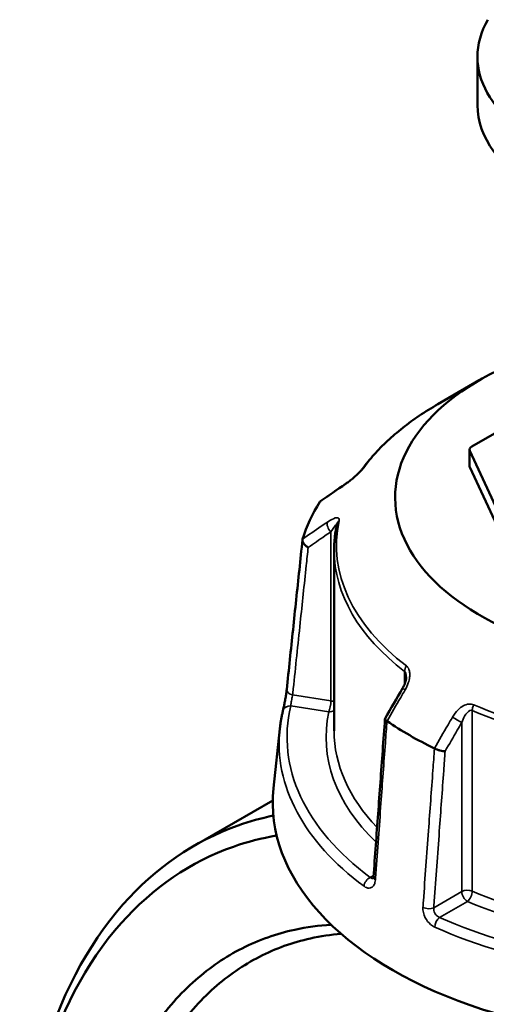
# Model space of a CAD drawing. Header units: millimetres. Extents: x 0 to 926, y 0 to 969.
# Tile 15 of 17: x 654 to 712, y 825 to 947. Entities that reach past the tile are written whole.
import ezdxf

# ---------------------------------------------------------------- set-up
doc = ezdxf.new("R2010")
doc.units = ezdxf.units.MM
doc.layers.add('Visible (ANSI)', color=7, linetype='Continuous', lineweight=50)
doc.layers.add('Visible Narrow (ANSI)', color=7, linetype='Continuous', lineweight=35)

msp = doc.modelspace()

# ---------------------------------------------------------------- linework, layer by layer
at = {"layer": 'Visible (ANSI)'}
for p, q in [((711.104, 942.538), (711.104, 936.536)), ((711.325, 902.276), (706.158, 899.292)), ((718.754, 898.85), (710.41, 894.033)), ((710.117, 891.624), (710.117, 893.624)), ((710.151, 893.475), (716.98, 878.76)), ((710.151, 891.475), (716.98, 876.76)), ((693.254, 881.137), (693.254, 858.655)), ((686.495, 858.886), (685.701, 851.495)), ((685.606, 849.984), (675.834, 844.342))]:
    msp.add_line(p, q, dxfattribs=at)
for centre, major_axis, ratio, start_param, end_param in [((736.604, 942.538), (25.5, 0), 0.5773503, 2.8224709, 6.6023071), ((736.604, 936.536), (25.5, 0), 0.5773503, 3.1415927, 6.2831853), ((736.604, 887.681), (-35.749, 0), 0.5773503, 5.2351943, 8.6069603), ((711.117, 893.624), (-1, 0), 0.5773503, 5.4977871, 6.5449847), ((711.117, 891.624), (-1, 0), 0.5773503, 0, 0.2617994), ((11641.293, -9736.386), (-14681.182, 6105.926), 0.7811665, 5.8147921, 5.8150737), ((736.604, 877.679), (-47.999, 0), 0.5773503, 5.9345816, 6.1081903), ((8685.831, -3785.622), (-8000.893, -13857.955), 0.5773851, 4.7102263, 4.7104977), ((736.604, 877.679), (-47.999, 0), 0.5773503, 0.6985938, 0.8722025), ((736.604, 849.673), (51, 0), 0.5773503, 3.0796893, 6.3450887)]:
    msp.add_ellipse(centre, major_axis=major_axis, ratio=ratio, start_param=start_param, end_param=end_param, dxfattribs=at)
for points, knots in [([(706.158, 899.292), (705.368, 898.837), (704.609, 898.363), (703.152, 897.381), (702.456, 896.873), (701.129, 895.826), (700.5, 895.286), (699.313, 894.178), (698.754, 893.609), (697.713, 892.446), (697.23, 891.851), (696.786, 891.244)], [3.14159265, 3.14159265, 3.14159265, 3.14159265, 3.21871647, 3.21871647, 3.29584029, 3.29584029, 3.37296411, 3.37296411, 3.45008793, 3.45008793, 3.52721175, 3.52721175, 3.52721175, 3.52721175]), ([(696.786, 891.244), (696.768, 891.219), (696.743, 891.187), (696.675, 891.104), (696.628, 891.051), (696.508, 890.92), (696.431, 890.84), (696.242, 890.652), (696.126, 890.542), (695.85, 890.291), (695.688, 890.151), (695.366, 889.886), (695.207, 889.761), (694.92, 889.545), (694.791, 889.452), (694.667, 889.367)], [0, 0, 0, 0, 0.02448736, 0.02448736, 0.05566303, 0.05566303, 0.09536839, 0.09536839, 0.14762195, 0.14762195, 0.21670515, 0.21670515, 0.28578835, 0.28578835, 0.345416, 0.345416, 0.345416, 0.345416]), ([(693.6, 884.367), (693.554, 884.154), (693.513, 883.939), (693.439, 883.51), (693.406, 883.295), (693.351, 882.864), (693.328, 882.649), (693.291, 882.217), (693.277, 882.001), (693.258, 881.569), (693.254, 881.353), (693.254, 881.137)], [3.80317111, 3.80317111, 3.80317111, 3.80317111, 3.82793505, 3.82793505, 3.85269899, 3.85269899, 3.87746293, 3.87746293, 3.90222688, 3.90222688, 3.92699082, 3.92699082, 3.92699082, 3.92699082]), ([(687.351, 863.775), (687.482, 865.018), (687.613, 866.261), (687.876, 868.746), (688.007, 869.989), (688.269, 872.475), (688.4, 873.718), (688.663, 876.204), (688.794, 877.447), (689.057, 879.932), (689.188, 881.175), (689.319, 882.418)], [1.2046153, 1.2046153, 1.2046153, 1.2046153, 1.6705304, 1.6705304, 2.1364455, 2.1364455, 2.6023606, 2.6023606, 3.0682757, 3.0682757, 3.5341908, 3.5341908, 3.5341908, 3.5341908]), ([(690.025, 881.469), (690.023, 881.47), (690.022, 881.471), (689.906, 881.535), (689.798, 881.61), (689.608, 881.778), (689.527, 881.869), (689.4, 882.056), (689.355, 882.151), (689.311, 882.332), (689.311, 882.415), (689.333, 882.489)], [-0.15371258, -0.15371258, -0.15371258, -0.15371258, -0.15323742, -0.15323742, -0.11409173, -0.11409173, -0.07545617, -0.07545617, -0.03695795, -0.03695795, 0, 0, 0, 0]), ([(702.228, 865.349), (702.228, 865.276), (702.222, 865.192), (702.196, 865.014), (702.177, 864.919), (702.126, 864.725), (702.095, 864.626), (702.021, 864.427), (701.978, 864.326), (701.884, 864.128), (701.833, 864.03), (701.777, 863.933)], [0.13801183, 0.13801183, 0.13801183, 0.13801183, 0.17949263, 0.17949263, 0.22097343, 0.22097343, 0.26245423, 0.26245423, 0.30393503, 0.30393503, 0.34541583, 0.34541583, 0.34541583, 0.34541583]), ([(686.887, 861.15), (686.91, 861.247), (686.938, 861.368), (687, 861.655), (687.035, 861.825), (687.106, 862.189), (687.142, 862.383), (687.21, 862.771), (687.242, 862.966), (687.297, 863.333), (687.32, 863.507), (687.343, 863.701), (687.347, 863.738), (687.351, 863.775)], [0, 0, 0, 0, 0.05596137, 0.05596137, 0.11691794, 0.11691794, 0.17857848, 0.17857848, 0.2397459, 0.2397459, 0.2998994, 0.2998994, 0.31481354, 0.31481354, 0.31481354, 0.31481354]), ([(686.495, 858.886), (686.511, 859.038), (686.529, 859.189), (686.57, 859.492), (686.592, 859.643), (686.64, 859.945), (686.666, 860.096), (686.723, 860.398), (686.753, 860.548), (686.817, 860.849), (686.851, 861), (686.887, 861.15)], [2.418097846, 2.418097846, 2.418097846, 2.418097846, 2.433220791, 2.433220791, 2.448343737, 2.448343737, 2.463466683, 2.463466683, 2.478589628, 2.478589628, 2.493712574, 2.493712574, 2.493712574, 2.493712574]), ([(699.59, 860.14), (699.495, 858.827), (699.399, 857.515), (699.208, 854.89), (699.112, 853.578), (698.921, 850.953), (698.826, 849.64), (698.634, 847.015), (698.539, 845.703), (698.348, 843.078), (698.252, 841.766), (698.156, 840.453)], [0.5787429, 0.5787429, 0.5787429, 0.5787429, 1.0424553, 1.0424553, 1.5061677, 1.5061677, 1.96988, 1.96988, 2.4335924, 2.4335924, 2.8973048, 2.8973048, 2.8973048, 2.8973048]), ([(699.832, 859.867), (699.752, 859.917), (699.691, 859.967), (699.607, 860.061), (699.588, 860.104), (699.592, 860.153), (699.595, 860.165), (699.602, 860.176)], [-0.153594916, -0.153594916, -0.153594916, -0.153594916, -0.116550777, -0.116550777, -0.077962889, -0.077962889, -0.064730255, -0.064730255, -0.064730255, -0.064730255]), ([(707.078, 856.101), (707.077, 856.101), (707.076, 856.101), (706.991, 856.098), (706.891, 856.104), (706.671, 856.135), (706.553, 856.159), (706.309, 856.223), (706.186, 856.263), (705.954, 856.351), (705.847, 856.399), (705.753, 856.449)], [-0.15371258, -0.15371258, -0.15371258, -0.15371258, -0.15323729, -0.15323729, -0.11409168, -0.11409168, -0.07545593, -0.07545593, -0.03695789, -0.03695789, 0, 0, 0, 0]), ([(685.678, 848.083), (684.182, 847.774), (682.719, 847.367), (675.863, 844.936), (670.993, 841.588), (662.476, 831.924), (659.03, 825.321), (655.108, 811.508), (654.179, 804.678), (654.108, 797.481), (654.105, 797.177), (654.104, 796.872), (654.104, 796.567)], [0.5763125, 0.5763125, 0.5763125, 0.5763125, 0.6651714, 0.6651714, 1.0038012, 1.0038012, 1.3800534, 1.3800534, 1.6824415, 1.6824415, 1.6824415, 1.6952157, 1.6952157, 1.6952157, 1.6952157]), ([(697.271, 708.968), (692.972, 711.919), (688.784, 715.493), (680.368, 724.206), (676.204, 729.486), (668.993, 740.649), (665.894, 746.478), (661.771, 756.091), (660.417, 759.728), (658.085, 767.073), (657.108, 770.78), (655.553, 778.182), (654.975, 781.876), (654.232, 789.166), (654.067, 792.761), (654.11, 796.267), (654.197, 803.277), (655.121, 809.924), (658.98, 823.352), (662.356, 829.761), (670.674, 839.125), (675.421, 842.361), (682.449, 844.829), (684.248, 845.291), (686.094, 845.601)], [-3.058948, -3.058948, -3.058948, -3.058948, -2.8170809, -2.8170809, -2.5442478, -2.5442478, -2.2872179, -2.2872179, -2.1360238, -2.1360238, -1.9848297, -1.9848297, -1.8336356, -1.8336356, -1.6824415, -1.6824415, -1.6824415, -1.3800534, -1.3800534, -1.0038012, -1.0038012, -0.6651714, -0.6651714, -0.5536647, -0.5536647, -0.5536647, -0.5536647]), ([(698.156, 840.453), (698.153, 840.406), (698.147, 840.364), (698.133, 840.298), (698.125, 840.272), (698.113, 840.24), (698.108, 840.233), (698.108, 840.233)], [0, 0, 0, 0, 0.031458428, 0.031458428, 0.062916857, 0.062916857, 0.093079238, 0.093079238, 0.093079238, 0.093079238]), ([(692.901, 834.495), (691.349, 834.412), (689.827, 834.21), (686.06, 833.394), (683.87, 832.616), (679.736, 830.518), (677.793, 829.198), (674.101, 825.957), (672.371, 824.005), (669.301, 819.594), (667.962, 817.134), (664.908, 809.858), (663.619, 804.616), (663.031, 798.97), (662.442, 793.323), (662.554, 787.273), (664.301, 773.901), (666.183, 766.535), (671.729, 752.029), (675.468, 744.919), (684.325, 732.153), (689.461, 726.524), (697.491, 719.989), (700.131, 718.158), (702.801, 716.617)], [-2.6650431, -2.6650431, -2.6650431, -2.6650431, -2.5572653, -2.5572653, -2.3912054, -2.3912054, -2.2251455, -2.2251455, -2.0491953, -2.0491953, -1.873245, -1.873245, -1.5707963, -1.5707963, -1.5707963, -1.2683476, -1.2683476, -0.9164471, -0.9164471, -0.5487543, -0.5487543, -0.1756084, -0.1756084, 0, 0, 0, 0]), ([(704.395, 719.157), (701.819, 720.644), (699.272, 722.409), (691.523, 728.708), (686.564, 734.132), (678, 746.444), (674.378, 753.304), (668.988, 767.32), (667.149, 774.447), (665.423, 787.402), (665.296, 793.271), (665.848, 798.756), (666.4, 804.24), (667.632, 809.339), (670.57, 816.425), (671.861, 818.823), (674.825, 823.127), (676.499, 825.033), (680.073, 828.2), (681.956, 829.492), (685.964, 831.548), (688.089, 832.312), (691.558, 833.076), (692.838, 833.264), (694.141, 833.364)], [0, 0, 0, 0, 0.1756084, 0.1756084, 0.5487543, 0.5487543, 0.9164471, 0.9164471, 1.2683476, 1.2683476, 1.5707963, 1.5707963, 1.5707963, 1.873245, 1.873245, 2.0491953, 2.0491953, 2.2251455, 2.2251455, 2.3912054, 2.3912054, 2.5572653, 2.5572653, 2.6509159, 2.6509159, 2.6509159, 2.6509159])]:
    msp.add_open_spline(points, degree=3, knots=knots, dxfattribs=at)
for points in [[(691.5, 887.159), (691.497, 887.154), (691.495, 887.15), (691.492, 887.145)], [(691.5, 887.159), (691.527, 887.198), (691.561, 887.233), (691.602, 887.261)], [(689.338, 882.504), (689.336, 882.499), (689.335, 882.494), (689.333, 882.489)], [(699.832, 859.867), (699.837, 859.864), (699.843, 859.86), (699.848, 859.856)], [(705.733, 856.459), (705.74, 856.455), (705.746, 856.452), (705.753, 856.449)]]:
    msp.add_open_spline(points, degree=3, dxfattribs=at)
at = {"layer": 'Visible Narrow (ANSI)'}
for p, q in [((710.151, 891.475), (710.151, 893.475)), ((692.852, 883.412), (692.852, 862.375)), ((702.026, 866.042), (702.026, 864.443)), ((692.852, 862.375), (688.086, 863.112)), ((687.859, 861.733), (692.593, 861.001)), ((710.458, 838.691), (710.458, 861.173)), ((709.148, 859.676), (709.148, 838.639)), ((698.169, 840.629), (697.763, 840.394)), ((709.148, 838.639), (705.659, 836.625)), ((706.389, 835.414), (709.855, 837.414))]:
    msp.add_line(p, q, dxfattribs=at)
for centre, major_axis, ratio, start_param, end_param in [((736.604, 881.714), (43.057, 0), 0.5773503, 2.3561945, 2.7418136), ((697.593, 890.654), (-0.807, 0.591), 0.7521134, 6.0009627, 6.2831853), ((695.233, 888.543), (-0.566, 0.824), 0.557115, 0, 0.2527202), ((693.111, 883.97), (-0.566, 0.824), 0.557115, 0.3842372, 1.889275), ((736.604, 881.714), (-43.057, 0), 0.5773503, 6.1593656, 6.9306038), ((694.578, 884.157), (-0.978, 0.211), 0.8102456, 5.6707033, 6.2831853), ((736.604, 881.137), (-43.35, 0), 0.5773503, 0, 0.6474185), ((702.823, 866.39), (0.607, 0.795), 0.6512731, 1.6499882, 2.4353864), ((688.345, 863.67), (-0.994, 0.105), 0.5936203, 0, 1.3706163), ((702.642, 863.432), (-0.865, 0.501), 0.0017704, 5.3936283, 6.2831853), ((736.604, 857.838), (-49.209, 0), 0.5773503, 6.1456672, 6.9443022), ((687.859, 860.916), (-0.972, 0.233), 0.8087883, 4.9038811, 6.2831853), ((692.593, 861.817), (-0.153, -0.988), 0.2113249, 0.6319143, 2.2027106), ((692.593, 861.817), (-1, 0), 0.5773503, 3.990955, 4.4505896), ((711.061, 861.634), (-0.4, -0.916), 0.492453, 4.6522942, 5.4376924), ((736.604, 881.714), (-43.057, 0), 0.5773503, 0.9233778, 1.694616), ((736.604, 857.838), (-44.35, 0), 0.5773503, 6.1593656, 6.8190563), ((692.593, 861.817), (0.978, -0.211), 0.8102456, 4.8853051, 5.6135457), ((708.441, 860.085), (-0.865, 0.501), 0.0017704, 3.7570734, 5.2621112), ((736.604, 881.137), (43.35, 0), 0.5773503, 4.0649705, 4.8362087), ((736.604, 857.093), (-50.205, 0), 0.5773503, 6.221282, 6.9443022), ((736.604, 858.655), (-43.35, 0), 0.5773503, 0, 0.5021301), ((697.763, 839.578), (0.596, 0.803), 0.6444664, 0.8557592, 2.339289), ((699.154, 840.381), (-0.997, 0.073), 0.524643, 0, 0.7421181), ((709.855, 838.231), (-1, 0), 0.5773503, 4.0649705, 5.4977871), ((709.855, 838.231), (0.5, -0.866), 0.5773503, 3.9269908, 5.4977871), ((709.855, 838.231), (0.4, 0.916), 0.492453, 3.866896, 5.4376924), ((736.604, 858.655), (-43.35, 0), 0.5773503, 0.9233778, 1.694616), ((736.604, 857.838), (44.35, 0), 0.5773503, 4.0649705, 4.8362087), ((704.952, 837.033), (0.997, -0.073), 0.524643, 4.0504992, 5.5379013), ((706.389, 834.597), (-0.41, -0.912), 0.5013279, 3.8721145, 5.3556444), ((736.604, 857.838), (-49.209, 0), 0.5773503, 0.9096795, 1.7083144), ((736.604, 857.093), (50.205, 0), 0.5773503, 4.0512721, 4.8499071)]:
    msp.add_ellipse(centre, major_axis=major_axis, ratio=ratio, start_param=start_param, end_param=end_param, dxfattribs=at)
for points, knots in [([(694.57, 889.262), (694.785, 889.41), (695.011, 889.577), (695.433, 889.91), (695.627, 890.071), (695.949, 890.353), (696.078, 890.47), (696.337, 890.716), (696.468, 890.846), (696.674, 891.065), (696.755, 891.156), (696.868, 891.293), (696.908, 891.343), (696.942, 891.39)], [-0.345416, -0.345416, -0.345416, -0.345416, -0.25131567, -0.25131567, -0.17440412, -0.17440412, -0.12292214, -0.12292214, -0.06721438, -0.06721438, -0.02585168, -0.02585168, 0, 0, 0, 0]), ([(691.492, 887.145), (692.266, 887.678), (693.04, 888.21), (693.814, 888.742), (694.066, 888.916), (694.318, 889.089), (694.57, 889.262)], [-1.97914638, -1.97914638, -1.97914638, -1.97914638, -1.63999425, -1.63999425, -1.63999425, -1.52956, -1.52956, -1.52956, -1.52956]), ([(693.876, 884.784), (693.902, 884.906), (693.895, 885.001), (693.764, 885.231), (693.487, 885.188), (692.937, 884.949), (692.681, 884.8), (692.414, 884.616)], [-0.34541683, -0.34541683, -0.34541683, -0.34541683, -0.28278882, -0.28278882, -0.11734182, -0.11734182, 0, 0, 0, 0]), ([(692.414, 884.616), (692.162, 884.443), (691.91, 884.27), (691.658, 884.097), (690.884, 883.566), (690.111, 883.035), (689.338, 882.504)], [-2.74525, -2.74525, -2.74525, -2.74525, -2.63478434, -2.63478434, -2.63478434, -2.29566362, -2.29566362, -2.29566362, -2.29566362]), ([(692.852, 883.412), (692.986, 883.617), (693.114, 883.804), (693.389, 884.177), (693.528, 884.338), (693.582, 884.323), (693.586, 884.319), (693.589, 884.313)], [0, 0, 0, 0, 0.11734182, 0.11734182, 0.28278882, 0.28278882, 0.30141453, 0.30141453, 0.30141453, 0.30141453]), ([(690.025, 881.469), (690.715, 881.944), (691.405, 882.418), (692.096, 882.893), (692.348, 883.066), (692.6, 883.239), (692.852, 883.412)], [2.33212986, 2.33212986, 2.33212986, 2.33212986, 2.63478434, 2.63478434, 2.63478434, 2.74525, 2.74525, 2.74525, 2.74525]), ([(688.086, 863.112), (688.114, 863.369), (688.141, 863.626), (688.457, 866.624), (688.747, 869.365), (689.036, 872.107), (689.286, 874.472), (689.535, 876.837), (689.865, 879.958), (689.945, 880.714), (690.025, 881.469)], [1.2046153, 1.2046153, 1.2046153, 1.2046153, 1.300862, 1.300862, 2.32853, 2.32853, 2.32853, 3.2152251, 3.2152251, 3.4984336, 3.4984336, 3.4984336, 3.4984336]), ([(702.098, 863.749), (702.256, 864.022), (702.388, 864.31), (702.568, 864.845), (702.627, 865.089), (702.676, 865.493), (702.682, 865.654), (702.659, 865.978), (702.627, 866.142), (702.529, 866.397), (702.473, 866.496), (702.361, 866.634), (702.312, 866.681), (702.259, 866.721)], [-0.34541583, -0.34541583, -0.34541583, -0.34541583, -0.25081718, -0.25081718, -0.17415567, -0.17415567, -0.12305037, -0.12305037, -0.06721438, -0.06721438, -0.02585168, -0.02585168, 0, 0, 0, 0]), ([(702.026, 866.042), (702.052, 866.022), (702.076, 865.996), (702.131, 865.916), (702.158, 865.854), (702.206, 865.685), (702.221, 865.571), (702.227, 865.416), (702.228, 865.383), (702.228, 865.349)], [0, 0, 0, 0, 0.02585168, 0.02585168, 0.06721438, 0.06721438, 0.12305037, 0.12305037, 0.13801183, 0.13801183, 0.13801183, 0.13801183]), ([(687.859, 861.733), (687.861, 861.792), (687.867, 861.864), (687.89, 862.072), (687.913, 862.223), (687.977, 862.584), (688.02, 862.797), (688.068, 863.026), (688.077, 863.07), (688.086, 863.112)], [0, 0, 0, 0, 0.06043739, 0.06043739, 0.15713721, 0.15713721, 0.28284699, 0.28284699, 0.31481354, 0.31481354, 0.31481354, 0.31481354]), ([(699.848, 859.856), (700.414, 860.835), (700.98, 861.814), (701.545, 862.793), (701.73, 863.112), (701.914, 863.43), (702.098, 863.749)], [-1.97914638, -1.97914638, -1.97914638, -1.97914638, -1.63999115, -1.63999115, -1.63999115, -1.52956, -1.52956, -1.52956, -1.52956]), ([(710.635, 861.886), (710.448, 861.967), (710.237, 861.994), (709.543, 861.92), (709.081, 861.632), (708.425, 861.001), (708.186, 860.686), (707.989, 860.348)], [-0.34541645, -0.34541645, -0.34541645, -0.34541645, -0.27620858, -0.27620858, -0.11734182, -0.11734182, 0, 0, 0, 0]), ([(707.989, 860.348), (707.804, 860.029), (707.62, 859.711), (707.435, 859.393), (706.868, 858.415), (706.3, 857.437), (705.733, 856.459)], [-0.97913562, -0.97913562, -0.97913562, -0.97913562, -0.86870447, -0.86870447, -0.86870447, -0.52954924, -0.52954924, -0.52954924, -0.52954924]), ([(709.148, 859.676), (709.246, 859.958), (709.365, 860.228), (709.691, 860.79), (709.92, 861.068), (710.262, 861.208), (710.366, 861.214), (710.458, 861.173)], [0, 0, 0, 0, 0.11734182, 0.11734182, 0.27620858, 0.27620858, 0.34541645, 0.34541645, 0.34541645, 0.34541645]), ([(698.393, 840.081), (698.413, 840.353), (698.433, 840.625), (698.664, 843.807), (698.875, 846.715), (699.087, 849.624), (699.269, 852.134), (699.452, 854.644), (699.7, 858.058), (699.766, 858.963), (699.832, 859.867)], [-2.8973048, -2.8973048, -2.8973048, -2.8973048, -2.8010582, -2.8010582, -1.7733902, -1.7733902, -1.7733902, -0.8866951, -0.8866951, -0.5671389, -0.5671389, -0.5671389, -0.5671389]), ([(707.078, 856.101), (707.583, 856.974), (708.089, 857.848), (708.594, 858.721), (708.779, 859.039), (708.963, 859.358), (709.148, 859.676)], [0.56601548, 0.56601548, 0.56601548, 0.56601548, 0.86870447, 0.86870447, 0.86870447, 0.97913562, 0.97913562, 0.97913562, 0.97913562]), ([(705.753, 856.449), (705.687, 855.544), (705.621, 854.64), (705.372, 851.226), (705.189, 848.717), (705.005, 846.207), (704.793, 843.299), (704.581, 840.39), (704.349, 837.21), (704.329, 836.937), (704.309, 836.665)], [-3.5347812, -3.5347812, -3.5347812, -3.5347812, -3.2152251, -3.2152251, -2.32853, -2.32853, -2.32853, -1.300862, -1.300862, -1.2046153, -1.2046153, -1.2046153, -1.2046153]), ([(705.659, 836.625), (705.679, 836.897), (705.699, 837.17), (705.93, 840.351), (706.142, 843.259), (706.354, 846.168), (706.537, 848.677), (706.72, 851.187), (706.961, 854.498), (707.02, 855.3), (707.078, 856.101)], [1.2046153, 1.2046153, 1.2046153, 1.2046153, 1.300862, 1.300862, 2.32853, 2.32853, 2.32853, 3.2152251, 3.2152251, 3.4984336, 3.4984336, 3.4984336, 3.4984336]), ([(696.976, 839.296), (697.024, 839.261), (697.071, 839.229), (697.345, 839.071), (697.574, 839.029), (697.925, 839.122), (698.059, 839.217), (698.242, 839.47), (698.303, 839.607), (698.368, 839.862), (698.385, 839.969), (698.393, 840.081)], [-0.31481112, -0.31481112, -0.31481112, -0.31481112, -0.29222008, -0.29222008, -0.18520991, -0.18520991, -0.1028944, -0.1028944, -0.03957477, -0.03957477, 0, 0, 0, 0]), ([(698.125, 840.274), (698.123, 840.273), (698.12, 840.273), (698.024, 840.247), (697.92, 840.271), (697.803, 840.358), (697.783, 840.375), (697.763, 840.394)], [0.18243851, 0.18243851, 0.18243851, 0.18243851, 0.18520991, 0.18520991, 0.29222008, 0.29222008, 0.31481112, 0.31481112, 0.31481112, 0.31481112]), ([(704.309, 836.665), (704.28, 836.264), (704.385, 835.796), (704.771, 835.057), (704.999, 834.767), (705.424, 834.407), (705.599, 834.294), (705.778, 834.214)], [-0.31481287, -0.31481287, -0.31481287, -0.31481287, -0.1729885, -0.1729885, -0.06653404, -0.06653404, 0, 0, 0, 0]), ([(706.389, 835.414), (706.292, 835.447), (706.198, 835.498), (705.975, 835.667), (705.859, 835.808), (705.672, 836.177), (705.63, 836.416), (705.659, 836.625)], [0, 0, 0, 0, 0.06653404, 0.06653404, 0.1729885, 0.1729885, 0.31481287, 0.31481287, 0.31481287, 0.31481287])]:
    msp.add_open_spline(points, degree=3, knots=knots, dxfattribs=at)

doc.saveas('drawing.dxf')
